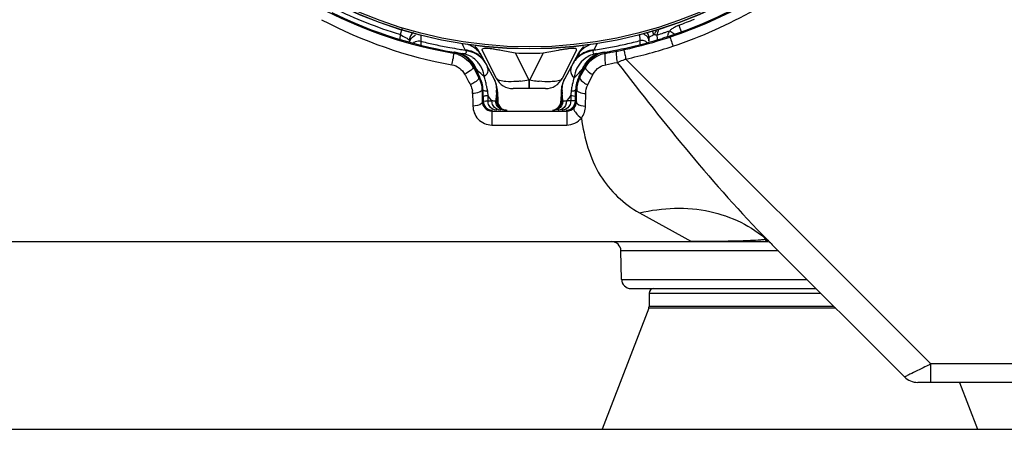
# Model space of a CAD drawing. Header units: millimetres. Extents: x 0 to 4000, y 0 to 3000.
# Tile 150 of 170: x 3119 to 3224, y 1532 to 1576. Entities that reach past the tile are written whole.
import ezdxf

# ---------------------------------------------------------------- set-up
doc = ezdxf.new("R2010")
doc.units = ezdxf.units.MM
doc.header["$LTSCALE"] = 219.99956
doc.layers.get('0').update_dxf_attribs({"linetype": 'CONTINUOUS'})
doc.layers.add('SUPERFICI', color=7, linetype='CONTINUOUS')

msp = doc.modelspace()

# ---------------------------------------------------------------- linework, layer by layer
at = {"color": 9, "linetype": 'CONTINUOUS'}
for p, q in [((3159.65, 1574.29), (3159.74, 1574.25)), ((3159.65, 1574.28), (3159.74, 1574.25)), ((3159.73, 1573.79), (3159.74, 1574.25)), ((3159.74, 1574.25), (3159.94, 1574.9)), ((3185.23, 1574.27), (3185.25, 1573.6)), ((3189.62, 1574.64), (3189.65, 1574.57)), ((3161.95, 1573.54), (3161.96, 1574.21)), ((3161.95, 1573.54), (3162.04, 1573.51)), ((3161.95, 1573.54), (3162.04, 1573.51)), ((3161.95, 1573.1), (3161.95, 1573.54)), ((3161.95, 1573.17), (3161.95, 1573.54)), ((3166.28, 1573.33), (3166.4, 1573.08)), ((3180.72, 1573.33), (3180.45, 1572.79)), ((3185.15, 1573.57), (3185.25, 1573.6)), ((3185.15, 1573.57), (3185.25, 1573.6)), ((3185.25, 1573.6), (3185.25, 1573.16)), ((3187.12, 1573.75), (3187.11, 1574.22)), ((3188.46, 1573.98), (3188.43, 1574.09)), ((3165.44, 1572.31), (3165.41, 1572.26)), ((3165.48, 1572.36), (3165.44, 1572.31)), ((3166.4, 1573.08), (3166.64, 1572.6)), ((3166.64, 1572.6), (3166.68, 1572.54)), ((3166.68, 1572.54), (3166.7, 1572.51)), ((3173.45, 1569.4), (3171.99, 1572.28)), ((3174.96, 1572.28), (3173.5, 1569.4)), ((3180.36, 1572.61), (3180.3, 1572.53)), ((3180.45, 1572.79), (3180.36, 1572.61)), ((3181.44, 1572.23), (3181.59, 1572.26)), ((3181.51, 1572.37), (3181.55, 1572.31)), ((3181.55, 1572.31), (3181.59, 1572.26)), ((3216.25, 1539.15), (3183.76, 1571.64)), ((3167.54, 1570.88), (3167.47, 1570.79)), ((3178.87, 1569.69), (3179.26, 1570.39)), ((3179.26, 1570.39), (3179.46, 1570.74)), ((3179.37, 1570.84), (3179.39, 1570.84)), ((3179.39, 1570.84), (3179.46, 1570.74)), ((3168.18, 1569.74), (3168.08, 1569.69)), ((3168.08, 1569.69), (3168.12, 1569.61)), ((3173.5, 1569.4), (3173.45, 1569.4)), ((3173.45, 1568.59), (3173.45, 1569.4)), ((3173.5, 1568.48), (3173.5, 1569.4)), ((3178.78, 1569.74), (3178.87, 1569.69)), ((3178.83, 1569.6), (3178.87, 1569.69)), ((3179.7, 1568.88), (3180.25, 1569.98)), ((3168.54, 1568.36), (3168.43, 1568.36)), ((3173.45, 1568.48), (3173.45, 1568.59)), ((3178.41, 1568.36), (3178.52, 1568.36)), ((3179.46, 1566.62), (3179.48, 1567.97)), ((3168.47, 1567.07), (3168.56, 1567.16)), ((3168.89, 1567.18), (3169.07, 1567.18)), ((3169.04, 1567.92), (3169.06, 1567.77)), ((3169.06, 1567.77), (3169.07, 1567.18)), ((3169.18, 1567.62), (3169.06, 1567.77)), ((3169.07, 1567.18), (3169.36, 1567.18)), ((3169.5, 1567.18), (3169.18, 1567.62)), ((3169.36, 1567.18), (3169.5, 1567.18)), ((3177.67, 1567.47), (3177.45, 1567.18)), ((3177.89, 1567.18), (3177.45, 1567.18)), ((3177.89, 1567.77), (3177.67, 1567.47)), ((3177.91, 1567.92), (3177.89, 1567.77)), ((3177.89, 1567.77), (3177.89, 1567.18)), ((3178.04, 1567.18), (3177.89, 1567.18)), ((3178.49, 1567.07), (3178.39, 1567.16)), ((3169.48, 1566.1), (3177.47, 1566.1)), ((3169.48, 1566.1), (3169.48, 1564.6)), ((3177.47, 1566.1), (3177.47, 1564.6)), ((3169.48, 1564.6), (3177.47, 1564.6)), ((3185.22, 1555.25), (3190.74, 1552.18)), ((3200.01, 1551.2), (3183.24, 1551.2)), ((3183.3, 1548.16), (3203.04, 1548.16)), ((3186.23, 1546.68), (3204.53, 1546.68)), ((3206.11, 1545.09), (3186.19, 1545.09)), ((3205.93, 1545.27), (3186.23, 1545.27)), ((3228.43, 1539.15), (3216.25, 1539.15)), ((3216.25, 1537.18), (3216.25, 1539.15))]:
    msp.add_line(p, q, dxfattribs=at)
at = {"color": 7, "linetype": 'CONTINUOUS'}
for p, q in [((3160.73, 1573.42), (3160.73, 1573.69)), ((3186.22, 1573.94), (3186.22, 1573.55)), ((3187.9, 1573.92), (3187.62, 1573.84)), ((3188.08, 1573.98), (3187.9, 1573.92)), ((3188.26, 1574.04), (3188.43, 1574.09)), ((3165.49, 1572.36), (3165.48, 1572.36)), ((3168.22, 1572.29), (3169.73, 1569.51)), ((3169.97, 1569.58), (3168.45, 1572.57)), ((3178.5, 1572.57), (3176.98, 1569.58)), ((3178.71, 1572.25), (3177.23, 1569.51)), ((3181.51, 1572.36), (3181.52, 1572.37)), ((3167.56, 1570.88), (3168.18, 1569.74)), ((3178.78, 1569.74), (3179.37, 1570.84)), ((3168.54, 1568.36), (3168.56, 1567.16)), ((3170.09, 1568.13), (3170.11, 1567.16)), ((3175.2, 1568.48), (3171.75, 1568.48)), ((3176.86, 1568.13), (3176.85, 1567.16)), ((3178.39, 1567.16), (3178.41, 1568.36)), ((3009.17, 1552.18), (3198.88, 1552.18)), ((3213.44, 1537.77), (3199.36, 1551.84)), ((3184.3, 1547.18), (3204.03, 1547.18)), ((3186.23, 1546.68), (3186.23, 1545.27)), ((3186.19, 1545.09), (3181.23, 1532.18)), ((3258.92, 1537.18), (3214.85, 1537.18)), ((3219.3, 1537.18), (3221.23, 1532.18)), ((2775.8, 1532.18), (3271.8, 1532.18))]:
    msp.add_line(p, q, dxfattribs=at)
msp.add_lwpolyline([(3198.79, 1552.25), (3198.77, 1552.26), (3198.77, 1552.26), (3198.86, 1552.19), (3198.88, 1552.18)], dxfattribs=at)
for radius in [46.47, 46.46]:
    msp.add_circle((3173.48, 1619.18), radius, dxfattribs=at)
at = {"color": 9, "linetype": 'CONTINUOUS'}
msp.add_circle((3173.48, 1619.18), 46.25, dxfattribs=at)
for centre, radius, start, end in [((3173.45, 1619.24), 47.66, 242.9888, 260.2865), ((3173.52, 1619.31), 47.12, 243.6773, 252.8803), ((3173.46, 1619.23), 46.78, 289.9227, 292.0979), ((3173.46, 1619.24), 47.05, 286.87, 287.717), ((3244.96, 1562.45), 59.03, 168.0414, 168.201), ((3241.37, 1563.21), 55.36, 167.8639, 168.042), ((3173.45, 1619.26), 47.07, 287.7169, 288.1304), ((3173.46, 1619.25), 47.05, 288.1304, 288.3421), ((3190.05, 1573.58), 1.93, 157.6146, 164.7997), ((3173.46, 1619.23), 47.04, 288.3421, 288.5621), ((3190.01, 1573.6), 1.89, 146.4762, 149.0994), ((3173.44, 1618.97), 46.87, 255.9206, 257.6767), ((3173.47, 1619.22), 47.66, 282.2065, 288.3397), ((3173.51, 1618.98), 46.88, 282.3854, 284.3804), ((3186.23, 1624.81), 50.6, 270.7753, 270.9991), ((3190.05, 1573.58), 1.93, 164.7982, 168.8191), ((3173.44, 1618.97), 46.87, 257.6768, 259.6269), ((3173.45, 1618.98), 46.88, 259.627, 260.8424), ((3164.92, 1569.38), 2.92, 70.5294, 80.3127), ((3164.99, 1569.49), 2.91, 71.1089, 80.2762), ((3164.98, 1569.48), 2.92, 63.0804, 71.1277), ((3173.45, 1618.98), 46.88, 260.8424, 261.6573), ((3166.47, 1569.92), 2.68, 52.0663, 67.0098), ((3166.13, 1570.72), 2.59, 38.4682, 47.7285), ((3166.15, 1570.74), 2.55, 28.5191, 38.4811), ((3173.48, 1620.27), 48.01, 268.2308, 271.7692), ((3179.91, 1554.56), 18.31, 97.6855, 99.0121), ((3178.88, 1562.21), 10.59, 96.5844, 97.6445), ((3180.86, 1570.66), 2.64, 140.8997, 151.4766), ((3180.88, 1570.64), 2.68, 132.2886, 140.915), ((3173.51, 1618.98), 46.88, 278.4042, 280.3556), ((3182.03, 1569.38), 3.03, 99.8763, 116.9691), ((3172.91, 1623.47), 51.94, 279.6183, 280.1314), ((3173.51, 1618.97), 46.87, 280.3558, 282.3853), ((3173.08, 1622.5), 50.95, 280.1323, 280.4078), ((3173.47, 1619.2), 48.66, 282.2066, 288.3399), ((3143.13, 1575.04), 22.47, 349.7255, 351.229), ((3165.15, 1569.47), 2.92, 21.7516, 41.0794), ((3165.95, 1569.56), 2.68, 53.4278, 55.9677), ((3165.9, 1569.5), 2.76, 40.4984, 53.3685), ((3165.85, 1569.46), 2.82, 31.094, 40.505), ((3166.52, 1569.99), 2.59, 47.9398, 51.9913), ((3166.52, 1569.99), 2.59, 39.457, 47.926), ((3166.54, 1569.87), 2.63, 28.5422, 41.7624), ((3166.55, 1570.01), 2.56, 28.5266, 39.4737), ((3180.42, 1569.83), 2.66, 149.1318, 151.5156), ((3180.46, 1569.93), 2.64, 140.9745, 151.4767), ((3180.47, 1569.8), 2.72, 138.9029, 149.1042), ((3180.49, 1569.91), 2.68, 132.093, 140.9897), ((3181.87, 1569.39), 3.01, 138.6937, 149.8814), ((3182.04, 1569.4), 3.02, 134.3225, 151.4549), ((3182.03, 1569.4), 3.01, 117.0463, 134.2315), ((3186.44, 1572.07), 4.95, 185.393, 192.1073), ((3173.54, 1613.81), 43.53, 280.6736, 282.3346), ((3162.41, 1625.11), 57.57, 290.7917, 291.4565), ((3161.8, 1626.67), 59.25, 291.4515, 291.7541), ((3417.22, 1622.18), 238.87, 192.0942, 192.2146), ((3167.91, 1572.97), 2.12, 259.8528, 260.3504), ((3171.34, 1571.44), 3.59, 194.3049, 201.3162), ((3171.25, 1571.41), 3.5, 201.3377, 208.4709), ((3175.7, 1571.41), 3.49, 331.5277, 338.3613), ((3175.63, 1571.44), 3.58, 338.3803, 345.1065), ((3181.86, 1569.39), 2.99, 149.8595, 157.9859), ((3165.75, 1569.4), 2.94, 7.3359, 9.8964), ((3160.45, 1567.06), 8.66, 15.1044, 18.2625), ((3161.63, 1567.38), 7.43, 10.956, 15.0925), ((3170.93, 1584.55), 15.35, 275.9385, 279.452), ((3176.11, 1585.17), 15.98, 260.5985, 263.0886), ((3175.89, 1583.34), 14.13, 263.1045, 264.4065), ((3181.27, 1569.29), 3.04, 170.5557, 172.6643), ((3181.3, 1569.29), 3.07, 168.4121, 170.556), ((3165.38, 1567.93), 2.06, 1.3445, 8.6074), ((3162.26, 1567.5), 6.79, 7.9516, 10.9304), ((3166.11, 1568.01), 3.89, 353.1392, 4.6164), ((3180.82, 1568.01), 3.86, 178.1806, 181.4939), ((3180.8, 1568.01), 3.85, 175.3387, 178.1796), ((3184.78, 1567.49), 6.88, 167.9356, 172.0657), ((3181.42, 1568.3), 2.9, 166.2655, 178.7206), ((3167.09, 1547.71), 19.62, 81.7738, 82.9527), ((3165.87, 1568.04), 4.13, 347.1724, 348.1649), ((3165.96, 1568.03), 4.04, 348.1517, 353.1382), ((3180.94, 1568.02), 3.99, 181.5674, 192.8853), ((3179.78, 1548.23), 19.09, 97.0066, 98.2196), ((3190.56, 1543.03), 12.46, 47.735, 48.1994), ((3278.14, 1630.62), 111.41, 224.6451, 224.9993), ((3190.63, 1543.11), 12.36, 45.0011, 46.9034)]:
    msp.add_arc(centre, radius, start, end, dxfattribs=at)
at = {"color": 7, "linetype": 'CONTINUOUS'}
for centre, radius, start, end in [((3173.48, 1619.18), 47.5, 243.7077, 261.3784), ((3161.73, 1573.67), 1, 127.2637, 179), ((3185.42, 1573.93), 0.8, 1, 35.5943), ((3215.26, 1613.82), 47.48, 235.5985, 236.2449), ((3205.33, 1599.01), 29.65, 236.3004, 236.4804), ((3173.48, 1619.18), 47.5, 278.711, 287.3408), ((3165.01, 1569.5), 2.9, 28.4799, 80.329), ((3165.67, 1570.91), 2.9, 28.4822, 45.9261), ((3181.35, 1570.82), 3, 134.0931, 151.5178), ((3182.01, 1569.41), 3, 99.7297, 151.5201), ((3173.28, 1621.42), 49.86, 280.4064, 281.0765), ((3165.54, 1568.31), 3, 1, 28.4822), ((3167.09, 1568.08), 3, 1, 28.4822), ((3171.75, 1570.48), 2, 206.8832, 270), ((3175.2, 1570.48), 2, 270, 333.1168), ((3179.86, 1568.08), 3, 151.5178, 179), ((3181.41, 1568.31), 3, 151.5178, 179), ((3181.42, 1568.29), 2.9, 153.2526, 166.2219), ((3169.56, 1567.18), 1, 180.9999, 270.0001), ((3171.11, 1567.18), 1, 181, 270), ((3175.85, 1567.18), 1, 276.0761, 359), ((3177.39, 1567.18), 1, 270, 359.0001), ((3182.24, 1551.18), 1, 1, 90), ((3184.3, 1548.18), 1, 181, 270), ((3186.73, 1546.68), 0.5, 90, 180), ((3185.73, 1545.27), 0.5, 338.9625, 360), ((3214.85, 1539.18), 2, 225, 270)]:
    msp.add_arc(centre, radius, start, end, dxfattribs=at)
msp.add_ellipse((3173.48, 1619.18), major_axis=(47.5, 0), ratio=1, start_param=-1.250622, end_param=-0.034907, dxfattribs=at)
at = {"color": 9, "linetype": 'CONTINUOUS'}
for points, knots in [([(3188.46, 1573.98), (3194.36, 1575.93), (3205.5, 1582.26), (3217.2, 1597.37), (3222.24, 1615.79), (3220.59, 1628.48), (3218.61, 1634.37)], [0, 0, 0, 0, 0.250099, 0.500189, 0.750144, 1, 1, 1, 1]), ([(3188.78, 1573.01), (3194.8, 1575.01), (3206.17, 1581.46), (3218.12, 1596.89), (3223.26, 1615.7), (3221.58, 1628.66), (3219.56, 1634.67)], [0, 0, 0, 0, 0.250098, 0.500188, 0.750144, 1, 1, 1, 1]), ([(3185.95, 1574.11), (3185.91, 1574.14), (3185.83, 1574.19), (3185.75, 1574.23), (3185.7, 1574.25)], [0, 0, 0, 0, 0.497973, 1, 1, 1, 1]), ([(3186.84, 1574.38), (3186.82, 1574.35), (3186.79, 1574.29), (3186.75, 1574.24), (3186.73, 1574.21)], [0, 0, 0, 0, 0.500487, 1, 1, 1, 1]), ([(3187.11, 1574.22), (3187.12, 1574.27), (3187.14, 1574.37), (3187.16, 1574.47), (3187.17, 1574.52)], [0, 0, 0, 0, 0.503124, 1, 1, 1, 1]), ([(3188.26, 1574.31), (3188.28, 1574.36), (3188.32, 1574.44), (3188.37, 1574.53), (3188.39, 1574.57)], [0, 0, 0, 0, 0.500103, 1, 1, 1, 1]), ([(3189.4, 1575.26), (3189.42, 1575.19), (3189.5, 1574.98), (3189.57, 1574.77), (3189.62, 1574.64)], [0, 0, 0, 0, 0.33869, 1, 1, 1, 1]), ([(3189.65, 1574.57), (3189.65, 1574.56), (3189.66, 1574.55), (3189.66, 1574.52), (3189.67, 1574.52)], [0, 0, 0, 0, 0.73916, 1, 1, 1, 1]), ([(3160.3, 1573.93), (3160.35, 1573.9), (3160.49, 1573.82), (3160.63, 1573.75), (3160.72, 1573.7)], [0, 0, 0, 0, 0.358786, 1, 1, 1, 1]), ([(3160.72, 1573.7), (3160.72, 1573.69), (3160.73, 1573.69), (3160.73, 1573.69), (3160.73, 1573.69)], [0, 0, 0, 0, 0.717, 1, 1, 1, 1]), ([(3161.14, 1573.39), (3161.17, 1573.41), (3161.24, 1573.45), (3161.32, 1573.49), (3161.36, 1573.5)], [0, 0, 0, 0, 0.498511, 1, 1, 1, 1]), ([(3161.21, 1574.1), (3161.24, 1574.12), (3161.29, 1574.15), (3161.34, 1574.17), (3161.37, 1574.18)], [0, 0, 0, 0, 0.498917, 1, 1, 1, 1]), ([(3167.14, 1573.11), (3167.09, 1573.13), (3166.99, 1573.17), (3166.9, 1573.2), (3166.85, 1573.21)], [0, 0, 0, 0, 0.499031, 1, 1, 1, 1]), ([(3186.27, 1573.97), (3186.26, 1573.97), (3186.25, 1573.95), (3186.22, 1573.95), (3186.22, 1573.94)], [0, 0, 0, 0, 0.732332, 1, 1, 1, 1]), ([(3186.55, 1574.12), (3186.5, 1574.09), (3186.4, 1574.04), (3186.31, 1573.99), (3186.27, 1573.97)], [0, 0, 0, 0, 0.58999, 1, 1, 1, 1]), ([(3186.73, 1574.21), (3186.7, 1574.2), (3186.64, 1574.17), (3186.58, 1574.14), (3186.55, 1574.12)], [0, 0, 0, 0, 0.513906, 1, 1, 1, 1]), ([(3186.92, 1574.22), (3186.88, 1574.22), (3186.82, 1574.22), (3186.76, 1574.21), (3186.73, 1574.21)], [0, 0, 0, 0, 0.511018, 1, 1, 1, 1]), ([(3188.46, 1573.98), (3188.47, 1573.88), (3188.63, 1573.56), (3188.7, 1573.24), (3188.78, 1573.01)], [0, 0, 0, 0, 0.299876, 1, 1, 1, 1]), ([(3165.41, 1572.26), (3165.46, 1572.23), (3165.34, 1571.94), (3165.36, 1571.76), (3165.34, 1571.61)], [0, 0, 0, 0, 0.283727, 1, 1, 1, 1]), ([(3166.7, 1572.51), (3166.75, 1572.44), (3166.78, 1572.14), (3166.47, 1572.2), (3166.36, 1572.22)], [0, 0, 0, 0, 0.424908, 1, 1, 1, 1]), ([(3168.47, 1572.7), (3168.45, 1572.69), (3168.42, 1572.64), (3168.44, 1572.59), (3168.45, 1572.57)], [0, 0, 0, 0, 0.469745, 1, 1, 1, 1]), ([(3169.49, 1572.71), (3169.25, 1572.74), (3168.93, 1572.77), (3168.55, 1572.77), (3168.47, 1572.7)], [0, 0, 0, 0, 0.685478, 1, 1, 1, 1]), ([(3171.99, 1572.28), (3171.48, 1572.37), (3170.81, 1572.5), (3170.14, 1572.61), (3169.97, 1572.63)], [0, 0, 0, 0, 0.760369, 1, 1, 1, 1]), ([(3177.05, 1572.65), (3176.88, 1572.62), (3176.18, 1572.5), (3175.49, 1572.37), (3174.96, 1572.28)], [0, 0, 0, 0, 0.238272, 1, 1, 1, 1]), ([(3178.5, 1572.57), (3178.52, 1572.6), (3178.53, 1572.75), (3178.1, 1572.78), (3177.86, 1572.75), (3177.66, 1572.73)], [0, 0, 0, 0, 0.110159, 0.372087, 1, 1, 1, 1]), ([(3180.3, 1572.53), (3180.25, 1572.45), (3180.23, 1572.14), (3180.55, 1572.21), (3180.67, 1572.23)], [0, 0, 0, 0, 0.416746, 1, 1, 1, 1]), ([(3181.59, 1572.26), (3181.52, 1572.24), (3181.5, 1571.94), (3181.5, 1571.76), (3181.52, 1571.61)], [0, 0, 0, 0, 0.31096, 1, 1, 1, 1]), ([(3182.86, 1572.49), (3182.72, 1572.46), (3182.74, 1571.88), (3182.78, 1571.55), (3182.84, 1571.28)], [0, 0, 0, 0, 0.33723, 1, 1, 1, 1]), ([(3183.55, 1572.63), (3183.55, 1572.62), (3183.59, 1572.45), (3183.62, 1572.29), (3183.65, 1572.13)], [0, 0, 0, 0, 0.07539, 1, 1, 1, 1]), ([(3168.5, 1571.62), (3168.47, 1571.65), (3168.41, 1571.72), (3168.34, 1571.78), (3168.31, 1571.81)], [0, 0, 0, 0, 0.499726, 1, 1, 1, 1]), ([(3178.64, 1571.8), (3178.6, 1571.77), (3178.53, 1571.7), (3178.46, 1571.62), (3178.42, 1571.58)], [0, 0, 0, 0, 0.500318, 1, 1, 1, 1]), ([(3167.34, 1570.53), (3167.3, 1570.49), (3167.07, 1570.29), (3166.81, 1570.13), (3166.59, 1570.03)], [0, 0, 0, 0, 0.209342, 1, 1, 1, 1]), ([(3167.47, 1570.79), (3167.49, 1570.76), (3167.45, 1570.65), (3167.39, 1570.58), (3167.34, 1570.53)], [0, 0, 0, 0, 0.361034, 1, 1, 1, 1]), ([(3167.62, 1570.78), (3167.61, 1570.8), (3167.6, 1570.82), (3167.58, 1570.85), (3167.57, 1570.86)], [0, 0, 0, 0, 0.521292, 1, 1, 1, 1]), ([(3167.86, 1570.55), (3167.81, 1570.59), (3167.73, 1570.66), (3167.66, 1570.74), (3167.62, 1570.78)], [0, 0, 0, 0, 0.538366, 1, 1, 1, 1]), ([(3167.97, 1570.43), (3167.95, 1570.45), (3167.92, 1570.49), (3167.88, 1570.53), (3167.86, 1570.55)], [0, 0, 0, 0, 0.504852, 1, 1, 1, 1]), ([(3178.94, 1570.36), (3178.97, 1570.39), (3179.01, 1570.44), (3179.06, 1570.49), (3179.08, 1570.52)], [0, 0, 0, 0, 0.506414, 1, 1, 1, 1]), ([(3179.08, 1570.52), (3179.13, 1570.55), (3179.2, 1570.63), (3179.28, 1570.7), (3179.31, 1570.74)], [0, 0, 0, 0, 0.536608, 1, 1, 1, 1]), ([(3179.31, 1570.74), (3179.32, 1570.75), (3179.33, 1570.78), (3179.35, 1570.8), (3179.36, 1570.81)], [0, 0, 0, 0, 0.5189, 1, 1, 1, 1]), ([(3179.46, 1570.74), (3179.44, 1570.7), (3179.47, 1570.57), (3179.55, 1570.49), (3179.6, 1570.44)], [0, 0, 0, 0, 0.370416, 1, 1, 1, 1]), ([(3168.08, 1569.69), (3168.09, 1569.66), (3168.05, 1569.41), (3167.84, 1569.28), (3167.68, 1569.17)], [0, 0, 0, 0, 0.139094, 1, 1, 1, 1]), ([(3169.73, 1569.51), (3169.74, 1569.48), (3169.77, 1569.42), (3169.8, 1569.35), (3169.81, 1569.31)], [0, 0, 0, 0, 0.445935, 1, 1, 1, 1]), ([(3169.81, 1569.31), (3169.83, 1569.27), (3169.89, 1569.06), (3169.93, 1568.83), (3169.95, 1568.64)], [0, 0, 0, 0, 0.185015, 1, 1, 1, 1]), ([(3170.98, 1569.23), (3170.75, 1569.25), (3170.4, 1569.29), (3170.03, 1569.46), (3169.97, 1569.58)], [0, 0, 0, 0, 0.638923, 1, 1, 1, 1]), ([(3172.52, 1569.28), (3172.38, 1569.26), (3171.87, 1569.22), (3171.35, 1569.21), (3170.98, 1569.23)], [0, 0, 0, 0, 0.278566, 1, 1, 1, 1]), ([(3176.09, 1569.24), (3175.97, 1569.23), (3175.45, 1569.2), (3174.92, 1569.23), (3174.51, 1569.27)], [0, 0, 0, 0, 0.214179, 1, 1, 1, 1]), ([(3176.98, 1569.58), (3176.93, 1569.47), (3176.61, 1569.3), (3176.29, 1569.26), (3176.09, 1569.24)], [0, 0, 0, 0, 0.367209, 1, 1, 1, 1]), ([(3177.05, 1568.99), (3177.06, 1569.04), (3177.1, 1569.2), (3177.15, 1569.37), (3177.2, 1569.47)], [0, 0, 0, 0, 0.325309, 1, 1, 1, 1]), ([(3177.2, 1569.47), (3177.21, 1569.48), (3177.21, 1569.49), (3177.22, 1569.5), (3177.23, 1569.51)], [0, 0, 0, 0, 0.514283, 1, 1, 1, 1]), ([(3178.87, 1569.69), (3178.86, 1569.66), (3178.88, 1569.42), (3179.09, 1569.28), (3179.24, 1569.16)], [0, 0, 0, 0, 0.147027, 1, 1, 1, 1]), ([(3168.43, 1568.36), (3168.43, 1568.23), (3168, 1568.01), (3167.67, 1567.98), (3167.43, 1567.97)], [0, 0, 0, 0, 0.357325, 1, 1, 1, 1]), ([(3168.54, 1568.36), (3168.54, 1568.34), (3168.63, 1568.29), (3168.7, 1568.27), (3168.75, 1568.26)], [0, 0, 0, 0, 0.311985, 1, 1, 1, 1]), ([(3168.75, 1568.26), (3168.79, 1568.25), (3168.88, 1568.23), (3168.96, 1568.22), (3169.01, 1568.21)], [0, 0, 0, 0, 0.453517, 1, 1, 1, 1]), ([(3168.98, 1568.44), (3168.99, 1568.41), (3169, 1568.33), (3169.01, 1568.25), (3169.01, 1568.21)], [0, 0, 0, 0, 0.498872, 1, 1, 1, 1]), ([(3169.01, 1568.21), (3169.02, 1568.16), (3169.03, 1568.06), (3169.04, 1567.97), (3169.04, 1567.92)], [0, 0, 0, 0, 0.5019, 1, 1, 1, 1]), ([(3169.95, 1568.64), (3169.96, 1568.59), (3169.97, 1568.49), (3169.98, 1568.38), (3169.99, 1568.32)], [0, 0, 0, 0, 0.475293, 1, 1, 1, 1]), ([(3170.04, 1568.11), (3170.03, 1568.14), (3170.01, 1568.21), (3169.97, 1568.27), (3169.95, 1568.3)], [0, 0, 0, 0, 0.48899, 1, 1, 1, 1]), ([(3170.09, 1567.89), (3170.08, 1567.93), (3170.07, 1568), (3170.06, 1568.07), (3170.04, 1568.11)], [0, 0, 0, 0, 0.499476, 1, 1, 1, 1]), ([(3177.94, 1568.21), (3177.93, 1568.16), (3177.92, 1568.06), (3177.91, 1567.97), (3177.91, 1567.92)], [0, 0, 0, 0, 0.501865, 1, 1, 1, 1]), ([(3177.97, 1568.44), (3177.96, 1568.4), (3177.95, 1568.32), (3177.94, 1568.25), (3177.94, 1568.21)], [0, 0, 0, 0, 0.498889, 1, 1, 1, 1]), ([(3177.94, 1568.21), (3177.99, 1568.22), (3178.13, 1568.24), (3178.27, 1568.27), (3178.36, 1568.31)], [0, 0, 0, 0, 0.336241, 1, 1, 1, 1]), ([(3178.36, 1568.31), (3178.37, 1568.32), (3178.4, 1568.33), (3178.41, 1568.35), (3178.41, 1568.36)], [0, 0, 0, 0, 0.613494, 1, 1, 1, 1]), ([(3178.52, 1568.36), (3178.52, 1568.33), (3178.55, 1568.25), (3178.61, 1568.2), (3178.65, 1568.18)], [0, 0, 0, 0, 0.431895, 1, 1, 1, 1]), ([(3178.65, 1568.18), (3178.7, 1568.15), (3178.96, 1568.02), (3179.25, 1567.98), (3179.48, 1567.97)], [0, 0, 0, 0, 0.198439, 1, 1, 1, 1]), ([(3168.47, 1567.07), (3168.46, 1567.01), (3168.24, 1566.66), (3167.79, 1566.63), (3167.47, 1566.63)], [0, 0, 0, 0, 0.157623, 1, 1, 1, 1]), ([(3168.47, 1567.07), (3168.47, 1566.84), (3168.68, 1566.33), (3169.21, 1566.1), (3169.48, 1566.1)], [0, 0, 0, 0, 0.450718, 1, 1, 1, 1]), ([(3168.55, 1567.63), (3168.55, 1567.66), (3168.65, 1567.7), (3168.72, 1567.71), (3168.78, 1567.73)], [0, 0, 0, 0, 0.291352, 1, 1, 1, 1]), ([(3168.56, 1567.16), (3168.56, 1567.19), (3168.74, 1567.14), (3168.81, 1567.17), (3168.89, 1567.18)], [0, 0, 0, 0, 0.251736, 1, 1, 1, 1]), ([(3168.78, 1567.73), (3168.82, 1567.73), (3168.91, 1567.75), (3169.01, 1567.77), (3169.06, 1567.77)], [0, 0, 0, 0, 0.452788, 1, 1, 1, 1]), ([(3169.9, 1567.13), (3169.92, 1567.13), (3169.95, 1567.15), (3169.99, 1567.16), (3170, 1567.17)], [0, 0, 0, 0, 0.611784, 1, 1, 1, 1]), ([(3170.01, 1567.17), (3170.02, 1567.21), (3170.05, 1567.3), (3170.07, 1567.38), (3170.08, 1567.43)], [0, 0, 0, 0, 0.506193, 1, 1, 1, 1]), ([(3170.01, 1567.17), (3170.03, 1567.17), (3170.06, 1567.17), (3170.08, 1567.17), (3170.1, 1567.17)], [0, 0, 0, 0, 0.623737, 1, 1, 1, 1]), ([(3170.08, 1567.43), (3170.08, 1567.47), (3170.1, 1567.55), (3170.1, 1567.63), (3170.1, 1567.67)], [0, 0, 0, 0, 0.502537, 1, 1, 1, 1]), ([(3170.1, 1567.67), (3170.1, 1567.71), (3170.1, 1567.78), (3170.09, 1567.86), (3170.09, 1567.89)], [0, 0, 0, 0, 0.499406, 1, 1, 1, 1]), ([(3170.1, 1567.17), (3170.1, 1567.17), (3170.1, 1567.16), (3170.11, 1567.16), (3170.11, 1567.16)], [0, 0, 0, 0, 0.724207, 1, 1, 1, 1]), ([(3176.86, 1567.67), (3176.85, 1567.63), (3176.86, 1567.55), (3176.87, 1567.46), (3176.88, 1567.42)], [0, 0, 0, 0, 0.497313, 1, 1, 1, 1]), ([(3176.86, 1567.17), (3176.85, 1567.17), (3176.85, 1567.16), (3176.85, 1567.16), (3176.85, 1567.16)], [0, 0, 0, 0, 0.724225, 1, 1, 1, 1]), ([(3176.94, 1567.17), (3176.93, 1567.17), (3176.9, 1567.17), (3176.87, 1567.17), (3176.86, 1567.17)], [0, 0, 0, 0, 0.623652, 1, 1, 1, 1]), ([(3176.88, 1567.42), (3176.88, 1567.38), (3176.9, 1567.29), (3176.93, 1567.21), (3176.94, 1567.17)], [0, 0, 0, 0, 0.494077, 1, 1, 1, 1]), ([(3177.05, 1567.13), (3177.03, 1567.13), (3177, 1567.15), (3176.96, 1567.16), (3176.96, 1567.17)], [0, 0, 0, 0, 0.611615, 1, 1, 1, 1]), ([(3177.89, 1567.77), (3177.94, 1567.77), (3178.1, 1567.74), (3178.25, 1567.72), (3178.34, 1567.68)], [0, 0, 0, 0, 0.338317, 1, 1, 1, 1]), ([(3178.39, 1567.16), (3178.39, 1567.19), (3178.2, 1567.14), (3178.13, 1567.18), (3178.04, 1567.18)], [0, 0, 0, 0, 0.251791, 1, 1, 1, 1]), ([(3178.34, 1567.68), (3178.36, 1567.67), (3178.38, 1567.66), (3178.4, 1567.64), (3178.4, 1567.63)], [0, 0, 0, 0, 0.646079, 1, 1, 1, 1]), ([(3178.49, 1567.07), (3178.49, 1567.01), (3178.71, 1566.66), (3179.14, 1566.63), (3179.46, 1566.62)], [0, 0, 0, 0, 0.158972, 1, 1, 1, 1]), ([(3167.47, 1566.63), (3167.48, 1566.13), (3167.88, 1565.07), (3168.95, 1564.6), (3169.48, 1564.6)], [0, 0, 0, 0, 0.484975, 1, 1, 1, 1]), ([(3178.25, 1566.46), (3178.15, 1566.32), (3178.46, 1565.78), (3178.77, 1565.51), (3179.02, 1565.35)], [0, 0, 0, 0, 0.368473, 1, 1, 1, 1]), ([(3179.02, 1565.35), (3179.34, 1563.23), (3180.4, 1559.14), (3183.54, 1556.18), (3185.22, 1555.25)], [0, 0, 0, 0, 0.5266, 1, 1, 1, 1]), ([(3185.22, 1555.25), (3187.66, 1555.81), (3192.61, 1556.04), (3197.15, 1553.84), (3198.86, 1552.32)], [0, 0, 0, 0, 0.52212, 1, 1, 1, 1]), ([(3198.11, 1552.35), (3197.75, 1552.32), (3195.29, 1552.2), (3192.84, 1552.18), (3190.74, 1552.18)], [0, 0, 0, 0, 0.146104, 1, 1, 1, 1]), ([(3198.57, 1552.39), (3198.56, 1552.39), (3198.54, 1552.4), (3198.53, 1552.4), (3198.52, 1552.4)], [0, 0, 0, 0, 0.607782, 1, 1, 1, 1]), ([(3198.71, 1552.28), (3198.69, 1552.3), (3198.64, 1552.34), (3198.62, 1552.4), (3198.61, 1552.43)], [0, 0, 0, 0, 0.473555, 1, 1, 1, 1]), ([(3216.25, 1539.15), (3216.04, 1539.04), (3215.3, 1538.67), (3214.55, 1538.3), (3214.01, 1538.04)], [0, 0, 0, 0, 0.283933, 1, 1, 1, 1]), ([(3213.47, 1537.78), (3213.46, 1537.77), (3213.45, 1537.77), (3213.44, 1537.76), (3213.44, 1537.77)], [0, 0, 0, 0, 0.737302, 1, 1, 1, 1]), ([(3214.01, 1538.04), (3213.95, 1538.01), (3213.77, 1537.92), (3213.59, 1537.83), (3213.47, 1537.78)], [0, 0, 0, 0, 0.360368, 1, 1, 1, 1])]:
    msp.add_open_spline(points, degree=3, knots=knots, dxfattribs=at)
for points in [[(3151.35, 1575.83), (3155.68, 1573.53), (3160.42, 1571.88), (3165.24, 1571.03)], [(3159.74, 1574.25), (3159.92, 1574.14), (3160.11, 1574.03), (3160.3, 1573.93)], [(3186.73, 1574.21), (3186.69, 1574.35), (3186.64, 1574.49), (3186.58, 1574.62)], [(3187.01, 1574.73), (3186.96, 1574.61), (3186.9, 1574.49), (3186.84, 1574.38)], [(3188.44, 1574.64), (3188.52, 1574.73), (3188.61, 1574.81), (3188.71, 1574.89)], [(3188.71, 1574.89), (3188.81, 1574.96), (3188.92, 1575.03), (3189.03, 1575.09)], [(3189.03, 1575.09), (3189.15, 1575.15), (3189.27, 1575.21), (3189.4, 1575.26)], [(3160.74, 1573.45), (3160.79, 1573.71), (3160.98, 1573.97), (3161.21, 1574.1)], [(3161.36, 1573.5), (3161.54, 1573.57), (3161.75, 1573.58), (3161.95, 1573.54)], [(3185.72, 1573.57), (3185.57, 1573.62), (3185.4, 1573.63), (3185.25, 1573.6)], [(3186.02, 1573.38), (3185.94, 1573.46), (3185.83, 1573.53), (3185.72, 1573.57)], [(3186.22, 1573.55), (3186.22, 1573.76), (3186.11, 1573.98), (3185.95, 1574.11)], [(3166.59, 1572), (3166.31, 1572.16), (3165.99, 1572.27), (3165.67, 1572.33)], [(3167.45, 1571.79), (3167.12, 1572.01), (3166.74, 1572.16), (3166.36, 1572.22)], [(3167.51, 1572.39), (3167.24, 1572.5), (3166.94, 1572.57), (3166.64, 1572.6)], [(3167.57, 1572.29), (3167.3, 1572.41), (3167, 1572.49), (3166.7, 1572.51)], [(3167.87, 1572.64), (3167.65, 1572.83), (3167.4, 1572.99), (3167.14, 1573.11)], [(3168.31, 1571.81), (3168.09, 1572.01), (3167.84, 1572.18), (3167.57, 1572.29)], [(3169.97, 1572.63), (3169.81, 1572.66), (3169.65, 1572.69), (3169.49, 1572.71)], [(3179.41, 1572.3), (3179.13, 1572.18), (3178.87, 1572.01), (3178.64, 1571.8)], [(3179.46, 1572.38), (3179.18, 1572.27), (3178.92, 1572.1), (3178.69, 1571.9)], [(3179.84, 1573.11), (3179.56, 1572.99), (3179.3, 1572.82), (3179.08, 1572.62)], [(3180.3, 1572.53), (3180, 1572.5), (3179.69, 1572.42), (3179.41, 1572.3)], [(3180.67, 1572.23), (3180.22, 1572.16), (3179.78, 1571.97), (3179.42, 1571.7)], [(3180.36, 1572.61), (3180.05, 1572.58), (3179.74, 1572.51), (3179.46, 1572.38)], [(3181.34, 1572.34), (3181.01, 1572.28), (3180.69, 1572.17), (3180.39, 1572)], [(3182.86, 1572.49), (3183.08, 1572.54), (3183.31, 1572.58), (3183.54, 1572.64)], [(3167.54, 1570.88), (3167.27, 1571.39), (3166.82, 1571.82), (3166.31, 1572.08)], [(3167.35, 1571.39), (3167.13, 1571.63), (3166.87, 1571.85), (3166.59, 1572)], [(3168.85, 1571.13), (3168.97, 1570.9), (3169.07, 1570.65), (3169.06, 1570.4)], [(3179.42, 1571.7), (3179.12, 1571.48), (3178.86, 1571.19), (3178.67, 1570.88)], [(3180.39, 1572), (3180.1, 1571.84), (3179.83, 1571.63), (3179.61, 1571.37)], [(3182.84, 1571.28), (3187.9, 1564.74), (3193.06, 1558.22), (3198.88, 1552.33)], [(3165.24, 1571.03), (3165.79, 1570.93), (3166.33, 1570.52), (3166.59, 1570.03)], [(3167.47, 1570.79), (3167.67, 1570.42), (3167.88, 1570.05), (3168.08, 1569.69)], [(3168.67, 1569.77), (3168.4, 1569.95), (3168.19, 1570.2), (3167.97, 1570.43)], [(3168.65, 1569.9), (3168.59, 1570.26), (3168.46, 1570.61), (3168.27, 1570.92)], [(3169.06, 1570.4), (3169.05, 1570.15), (3168.89, 1569.89), (3168.67, 1569.77)], [(3177.87, 1570.43), (3177.85, 1570.15), (3178.01, 1569.82), (3178.25, 1569.68)], [(3178.08, 1571.09), (3177.97, 1570.89), (3177.89, 1570.66), (3177.87, 1570.43)], [(3178.25, 1569.68), (3178.52, 1569.86), (3178.73, 1570.12), (3178.94, 1570.36)], [(3178.67, 1570.88), (3178.49, 1570.58), (3178.36, 1570.24), (3178.29, 1569.9)], [(3179.6, 1570.44), (3179.79, 1570.25), (3180.02, 1570.1), (3180.25, 1569.98)], [(3180.25, 1569.98), (3180.41, 1570.3), (3180.67, 1570.59), (3180.97, 1570.78)], [(3180.97, 1570.78), (3181.17, 1570.9), (3181.38, 1570.99), (3181.61, 1571.03)], [(3166.59, 1570.03), (3166.8, 1569.64), (3167, 1569.26), (3167.2, 1568.88)], [(3167.68, 1569.17), (3167.53, 1569.06), (3167.37, 1568.96), (3167.2, 1568.88)], [(3178.25, 1569.68), (3178.17, 1569.43), (3178.11, 1569.18), (3178.05, 1568.92)], [(3179.24, 1569.16), (3179.39, 1569.05), (3179.54, 1568.96), (3179.7, 1568.88)], [(3167.2, 1568.88), (3167.3, 1568.68), (3167.38, 1568.46), (3167.41, 1568.23)], [(3167.43, 1567.97), (3167.44, 1567.53), (3167.45, 1567.08), (3167.47, 1566.63)], [(3168.43, 1568.36), (3168.44, 1567.93), (3168.45, 1567.5), (3168.47, 1567.07)], [(3176.97, 1568.32), (3176.9, 1568.12), (3176.83, 1567.89), (3176.9, 1567.68)], [(3176.97, 1568.32), (3176.98, 1568.54), (3177.01, 1568.77), (3177.05, 1568.99)], [(3178.49, 1567.07), (3178.5, 1567.5), (3178.51, 1567.93), (3178.52, 1568.36)], [(3179.48, 1567.97), (3179.49, 1568.28), (3179.56, 1568.6), (3179.7, 1568.88)], [(3169.19, 1566.68), (3169.11, 1566.83), (3169.07, 1567.01), (3169.07, 1567.18)], [(3169.63, 1566.68), (3169.54, 1566.83), (3169.5, 1567.01), (3169.5, 1567.18)], [(3170.04, 1566.65), (3169.96, 1566.79), (3169.91, 1566.96), (3169.9, 1567.13)], [(3170.14, 1566.68), (3170.06, 1566.82), (3170.01, 1567), (3170.01, 1567.17)], [(3177.05, 1567.13), (3177.04, 1566.81), (3176.83, 1566.46), (3176.56, 1566.31)], [(3176.94, 1567.17), (3176.94, 1567), (3176.89, 1566.82), (3176.81, 1566.68)], [(3177.45, 1567.18), (3177.45, 1566.85), (3177.26, 1566.48), (3176.98, 1566.31)], [(3177.89, 1567.18), (3177.89, 1567.01), (3177.84, 1566.83), (3177.76, 1566.68)], [(3178.25, 1566.46), (3178.39, 1566.62), (3178.48, 1566.85), (3178.49, 1567.07)], [(3170, 1566.18), (3169.69, 1566.18), (3169.34, 1566.4), (3169.19, 1566.68)], [(3170.45, 1566.18), (3170.13, 1566.18), (3169.78, 1566.4), (3169.63, 1566.68)], [(3170.4, 1566.31), (3170.25, 1566.39), (3170.13, 1566.51), (3170.04, 1566.65)], [(3171, 1566.18), (3170.67, 1566.18), (3170.31, 1566.39), (3170.14, 1566.68)], [(3170.87, 1566.18), (3170.7, 1566.18), (3170.54, 1566.23), (3170.4, 1566.31)], [(3176.45, 1566.31), (3176.34, 1566.25), (3176.21, 1566.21), (3176.08, 1566.19)], [(3176.56, 1566.31), (3176.41, 1566.23), (3176.25, 1566.18), (3176.09, 1566.18)], [(3176.81, 1566.68), (3176.72, 1566.53), (3176.59, 1566.4), (3176.45, 1566.31)], [(3176.98, 1566.31), (3176.84, 1566.23), (3176.67, 1566.18), (3176.5, 1566.18)], [(3177.37, 1566.28), (3177.24, 1566.22), (3177.09, 1566.18), (3176.95, 1566.18)], [(3177.76, 1566.68), (3177.67, 1566.52), (3177.53, 1566.37), (3177.37, 1566.28)], [(3177.47, 1566.1), (3177.76, 1566.1), (3178.06, 1566.24), (3178.25, 1566.46)], [(3179.02, 1565.35), (3179.29, 1565.7), (3179.45, 1566.17), (3179.46, 1566.62)], [(3177.47, 1564.6), (3178.04, 1564.6), (3178.66, 1564.9), (3179.02, 1565.35)], [(3198.52, 1552.4), (3198.38, 1552.38), (3198.24, 1552.37), (3198.11, 1552.35)], [(3198.89, 1552.18), (3198.78, 1552.26), (3198.68, 1552.34), (3198.57, 1552.39)]]:
    msp.add_open_spline(points, degree=3, dxfattribs=at)
at = {"color": 7, "linetype": 'CONTINUOUS'}
for points in [[(3160.73, 1573.69), (3160.73, 1573.87), (3160.79, 1574.05), (3160.88, 1574.2)], [(3179.46, 1570.74), (3179.85, 1571.47), (3180.63, 1572.05), (3181.44, 1572.23)], [(3165.89, 1572.13), (3166.54, 1571.9), (3167.14, 1571.4), (3167.47, 1570.79)], [(3168.12, 1569.61), (3168.31, 1569.23), (3168.42, 1568.79), (3168.43, 1568.36)]]:
    msp.add_open_spline(points, degree=3, dxfattribs=at)
msp.add_open_spline([(3188.26, 1574.04), (3188.23, 1574.03), (3188.17, 1574.01), (3188.11, 1573.99), (3188.08, 1573.98)], degree=3, knots=[0, 0, 0, 0, 0.499757, 1, 1, 1, 1], dxfattribs=at)
at = {"layer": 'SUPERFICI', "color": 7, "linetype": 'CONTINUOUS'}
msp.add_line((3183.3, 1548.16), (3183.24, 1551.2), dxfattribs=at)

doc.saveas('drawing.dxf')
